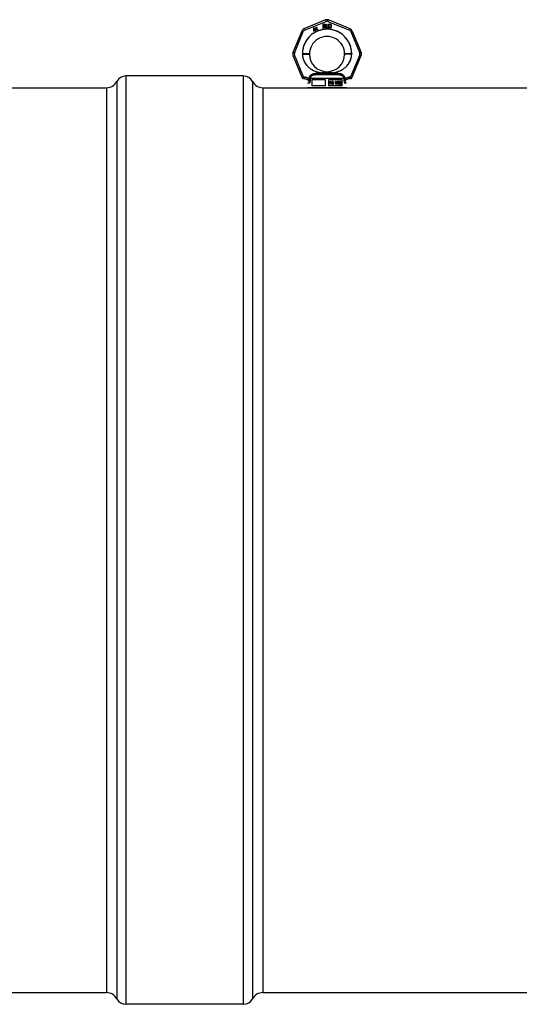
# Model space of a CAD drawing. Header units: millimetres. Extents: x 0 to 420, y 0 to 297.
# Tile 21 of 37: x 151 to 168, y 215 to 248. Entities that reach past the tile are written whole.
import ezdxf

# ---------------------------------------------------------------- set-up
doc = ezdxf.new("R2010")
doc.units = ezdxf.units.MM
doc.header["$LTSCALE"] = 23.1
doc.layers.get('0').update_dxf_attribs({"linetype": 'CONTINUOUS'})
doc.layers.add('001-M31079-X02', color=7, linetype='CONTINUOUS')
doc.layers.add('AXES_REF', color=7, linetype='CONTINUOUS')

msp = doc.modelspace()

# ---------------------------------------------------------------- linework, layer by layer
at = {"color": 7, "linetype": 'Continuous'}
msp.add_line((161.245, 245.538), (161.557, 245.538), dxfattribs=at)
at = {"layer": '001-M31079-X02', "color": 9, "linetype": 'Continuous'}
for p, q in [((161.351, 247.789), (160.635, 247.492)), ((160.654, 247.446), (161.371, 247.743)), ((161.431, 247.743), (162.147, 247.446)), ((162.167, 247.492), (161.45, 247.789)), ((160.564, 247.422), (160.267, 246.706)), ((160.315, 246.688), (160.612, 247.404)), ((162.189, 247.404), (162.486, 246.688)), ((162.237, 247.422), (162.534, 246.706)), ((160.267, 246.606), (160.572, 245.871)), ((160.62, 245.894), (160.315, 246.628)), ((160.582, 246.655), (160.582, 246.664)), ((162.486, 246.628), (162.182, 245.894)), ((162.22, 246.664), (162.22, 246.655)), ((162.229, 245.871), (162.534, 246.606)), ((160.62, 245.84), (160.616, 245.84)), ((160.637, 245.894), (160.62, 245.894)), ((160.62, 245.894), (160.62, 245.84)), ((160.637, 245.84), (160.62, 245.84)), ((160.637, 245.894), (160.637, 245.84)), ((160.808, 245.837), (160.808, 245.82)), ((161.96, 245.839), (160.841, 245.839)), ((160.982, 245.967), (160.977, 246.004)), ((161.819, 245.967), (160.982, 245.967)), ((161.231, 246.03), (161.234, 245.993)), ((161.231, 246.03), (161.234, 245.993)), ((161.57, 246.03), (161.568, 245.993)), ((161.824, 246.004), (161.819, 245.967)), ((161.819, 245.967), (161.824, 246.004)), ((161.993, 245.82), (161.994, 245.837)), ((162.182, 245.894), (162.164, 245.894)), ((162.164, 245.894), (162.164, 245.84)), ((162.182, 245.84), (162.164, 245.84)), ((162.182, 245.894), (162.182, 245.84)), ((162.182, 245.84), (162.186, 245.84)), ((160.818, 245.684), (160.751, 245.684)), ((162.051, 245.684), (161.983, 245.684))]:
    msp.add_line(p, q, dxfattribs=at)
at = {"layer": '001-M31079-X02', "color": 7, "linetype": 'Continuous'}
for p, q in [((160.954, 247.526), (160.946, 247.436)), ((160.965, 247.533), (160.954, 247.526)), ((160.959, 247.443), (160.965, 247.507)), ((161.003, 247.468), (160.965, 247.533)), ((160.965, 247.507), (160.991, 247.462)), ((161.021, 247.479), (161.003, 247.468)), ((161.03, 247.464), (161.011, 247.454)), ((161.035, 247.525), (161.02, 247.516)), ((161.02, 247.516), (161.025, 247.507)), ((161.03, 247.464), (161.021, 247.479)), ((161.033, 247.55), (161.024, 247.544)), ((161.024, 247.544), (161.035, 247.525)), ((161.04, 247.515), (161.025, 247.507)), ((161.044, 247.53), (161.033, 247.55)), ((161.04, 247.515), (161.068, 247.467)), ((161.065, 247.542), (161.044, 247.53)), ((161.05, 247.521), (161.07, 247.533)), ((161.075, 247.478), (161.05, 247.521)), ((161.065, 247.542), (161.07, 247.533)), ((161.068, 247.467), (161.077, 247.46)), ((161.075, 247.478), (161.081, 247.472)), ((161.089, 247.47), (161.081, 247.472)), ((161.1, 247.473), (161.089, 247.47)), ((161.105, 247.463), (161.093, 247.459)), ((161.1, 247.473), (161.105, 247.463)), ((161.259, 247.652), (161.311, 247.652)), ((161.259, 247.652), (161.259, 247.522)), ((161.272, 247.522), (161.259, 247.522)), ((161.309, 247.58), (161.272, 247.58)), ((161.272, 247.58), (161.272, 247.522)), ((161.309, 247.58), (161.326, 247.522)), ((161.322, 247.649), (161.311, 247.652)), ((161.322, 247.649), (161.33, 247.64)), ((161.33, 247.591), (161.322, 247.585)), ((161.341, 247.522), (161.322, 247.585)), ((161.341, 247.522), (161.326, 247.522)), ((161.33, 247.64), (161.337, 247.629)), ((161.337, 247.602), (161.33, 247.591)), ((161.337, 247.629), (161.339, 247.621)), ((161.339, 247.61), (161.337, 247.602)), ((161.339, 247.621), (161.339, 247.61)), ((161.358, 247.652), (161.371, 247.652)), ((161.358, 247.652), (161.358, 247.566)), ((161.358, 247.566), (161.361, 247.552)), ((161.361, 247.552), (161.365, 247.541)), ((161.365, 247.541), (161.374, 247.53)), ((161.371, 247.652), (161.371, 247.566)), ((161.371, 247.566), (161.374, 247.555)), ((161.374, 247.555), (161.378, 247.546)), ((161.374, 247.53), (161.382, 247.524)), ((161.378, 247.546), (161.384, 247.541)), ((161.393, 247.522), (161.382, 247.524)), ((161.393, 247.538), (161.384, 247.541)), ((161.393, 247.538), (161.402, 247.538)), ((161.402, 247.522), (161.393, 247.522)), ((161.41, 247.541), (161.402, 247.538)), ((161.413, 247.524), (161.402, 247.522)), ((161.417, 247.546), (161.41, 247.541)), ((161.421, 247.53), (161.413, 247.524)), ((161.421, 247.555), (161.417, 247.546)), ((161.423, 247.566), (161.421, 247.555)), ((161.43, 247.541), (161.421, 247.53)), ((161.423, 247.652), (161.436, 247.652)), ((161.423, 247.652), (161.423, 247.566)), ((161.434, 247.552), (161.43, 247.541)), ((161.434, 247.552), (161.436, 247.566)), ((161.436, 247.652), (161.436, 247.566)), ((161.454, 247.652), (161.506, 247.652)), ((161.454, 247.652), (161.454, 247.522)), ((161.506, 247.522), (161.454, 247.522)), ((161.517, 247.649), (161.506, 247.652)), ((161.517, 247.524), (161.506, 247.522)), ((161.517, 247.649), (161.525, 247.643)), ((161.525, 247.53), (161.517, 247.524)), ((161.525, 247.643), (161.534, 247.632)), ((161.534, 247.541), (161.525, 247.53)), ((161.534, 247.632), (161.538, 247.621)), ((161.538, 247.552), (161.534, 247.541)), ((161.54, 247.607), (161.538, 247.621)), ((161.538, 247.552), (161.54, 247.566)), ((161.54, 247.607), (161.54, 247.566)), ((160.946, 247.436), (160.955, 247.421)), ((160.955, 247.421), (161, 247.447)), ((160.991, 247.462), (160.959, 247.443)), ((161, 247.447), (161.018, 247.416)), ((161.03, 247.42), (161.011, 247.454)), ((161.018, 247.416), (161.03, 247.416)), ((161.077, 247.46), (161.086, 247.458)), ((161.086, 247.458), (161.093, 247.459)), ((160.582, 246.664), (160.582, 246.655)), ((162.22, 246.655), (162.22, 246.664)), ((160.808, 245.837), (160.808, 245.82)), ((161.993, 245.82), (161.994, 245.837)), ((161.994, 245.837), (161.993, 245.82)), ((161.993, 245.82), (161.993, 245.82))]:
    msp.add_line(p, q, dxfattribs=at)
at = {"layer": '001-M31079-X02', "color": 6, "linetype": 'Continuous'}
for p, q in [((161.313, 247.638), (161.272, 247.638)), ((161.272, 247.596), (161.272, 247.638)), ((161.313, 247.596), (161.272, 247.596)), ((161.313, 247.638), (161.319, 247.635)), ((161.319, 247.599), (161.313, 247.596)), ((161.319, 247.635), (161.324, 247.629)), ((161.324, 247.604), (161.319, 247.599)), ((161.324, 247.629), (161.326, 247.621)), ((161.326, 247.613), (161.324, 247.604)), ((161.326, 247.621), (161.326, 247.613)), ((161.506, 247.635), (161.467, 247.635)), ((161.467, 247.538), (161.467, 247.635)), ((161.506, 247.538), (161.467, 247.538)), ((161.506, 247.635), (161.514, 247.632)), ((161.514, 247.541), (161.506, 247.538)), ((161.514, 247.632), (161.521, 247.627)), ((161.521, 247.546), (161.514, 247.541)), ((161.521, 247.627), (161.525, 247.618)), ((161.525, 247.555), (161.521, 247.546)), ((161.525, 247.618), (161.527, 247.607)), ((161.527, 247.566), (161.525, 247.555)), ((161.527, 247.607), (161.527, 247.566)), ((160.841, 245.839), (160.842, 245.822)), ((161.96, 245.839), (161.96, 245.822)), ((162.051, 245.538), (160.751, 245.538)), ((161.349, 245.798), (160.9, 245.798)), ((160.9, 245.798), (160.9, 245.603)), ((161.349, 245.603), (160.9, 245.603)), ((161.349, 245.603), (161.349, 245.798)), ((161.902, 245.798), (161.453, 245.798)), ((161.453, 245.798), (161.453, 245.603)), ((161.902, 245.603), (161.453, 245.603)), ((161.499, 245.747), (161.534, 245.747)), ((161.499, 245.656), (161.499, 245.747)), ((161.51, 245.656), (161.499, 245.656)), ((161.502, 245.656), (161.502, 245.747)), ((161.535, 245.737), (161.507, 245.737)), ((161.507, 245.737), (161.507, 245.708)), ((161.507, 245.708), (161.535, 245.708)), ((161.533, 245.696), (161.507, 245.696)), ((161.507, 245.696), (161.507, 245.656)), ((161.51, 245.708), (161.51, 245.737)), ((161.51, 245.696), (161.51, 245.656)), ((161.53, 245.696), (161.54, 245.656)), ((161.538, 245.745), (161.531, 245.747)), ((161.532, 245.737), (161.536, 245.735)), ((161.536, 245.71), (161.532, 245.708)), ((161.533, 245.696), (161.543, 245.656)), ((161.541, 245.745), (161.534, 245.747)), ((161.535, 245.737), (161.539, 245.735)), ((161.539, 245.71), (161.535, 245.708)), ((161.539, 245.735), (161.536, 245.735)), ((161.536, 245.735), (161.539, 245.731)), ((161.539, 245.714), (161.536, 245.71)), ((161.539, 245.71), (161.536, 245.71)), ((161.541, 245.745), (161.538, 245.745)), ((161.543, 245.739), (161.538, 245.745)), ((161.538, 245.7), (161.543, 245.704)), ((161.541, 245.7), (161.538, 245.7)), ((161.55, 245.656), (161.538, 245.7)), ((161.539, 245.735), (161.542, 245.731)), ((161.542, 245.731), (161.539, 245.731)), ((161.539, 245.731), (161.54, 245.725)), ((161.54, 245.72), (161.539, 245.714)), ((161.542, 245.714), (161.539, 245.71)), ((161.542, 245.714), (161.539, 245.714)), ((161.543, 245.725), (161.54, 245.725)), ((161.54, 245.72), (161.54, 245.725)), ((161.543, 245.72), (161.54, 245.72)), ((161.553, 245.656), (161.54, 245.656)), ((161.546, 245.739), (161.541, 245.745)), ((161.541, 245.7), (161.546, 245.704)), ((161.553, 245.656), (161.541, 245.7)), ((161.542, 245.731), (161.543, 245.725)), ((161.543, 245.72), (161.542, 245.714)), ((161.546, 245.739), (161.543, 245.739)), ((161.547, 245.731), (161.543, 245.739)), ((161.543, 245.725), (161.543, 245.72)), ((161.543, 245.704), (161.547, 245.712)), ((161.546, 245.704), (161.543, 245.704)), ((161.55, 245.731), (161.546, 245.739)), ((161.546, 245.704), (161.55, 245.712)), ((161.55, 245.731), (161.547, 245.731)), ((161.548, 245.725), (161.547, 245.731)), ((161.547, 245.712), (161.548, 245.718)), ((161.55, 245.712), (161.547, 245.712)), ((161.551, 245.725), (161.548, 245.725)), ((161.548, 245.725), (161.548, 245.718)), ((161.551, 245.718), (161.548, 245.718)), ((161.551, 245.725), (161.55, 245.731)), ((161.55, 245.712), (161.551, 245.718)), ((161.551, 245.725), (161.551, 245.718)), ((161.572, 245.681), (161.561, 245.681)), ((161.561, 245.681), (161.562, 245.673)), ((161.565, 245.673), (161.562, 245.673)), ((161.562, 245.673), (161.566, 245.663)), ((161.564, 245.681), (161.565, 245.673)), ((161.566, 245.733), (161.565, 245.725)), ((161.568, 245.725), (161.565, 245.725)), ((161.565, 245.718), (161.565, 245.725)), ((161.568, 245.718), (161.565, 245.718)), ((161.565, 245.718), (161.566, 245.71)), ((161.565, 245.673), (161.569, 245.663)), ((161.571, 245.741), (161.566, 245.733)), ((161.569, 245.733), (161.566, 245.733)), ((161.569, 245.71), (161.566, 245.71)), ((161.566, 245.71), (161.571, 245.702)), ((161.569, 245.663), (161.566, 245.663)), ((161.566, 245.663), (161.573, 245.658)), ((161.569, 245.733), (161.568, 245.725)), ((161.568, 245.725), (161.568, 245.718)), ((161.568, 245.718), (161.569, 245.71)), ((161.574, 245.741), (161.569, 245.733)), ((161.569, 245.71), (161.574, 245.702)), ((161.57, 245.675), (161.569, 245.681)), ((161.569, 245.663), (161.576, 245.658)), ((161.573, 245.675), (161.57, 245.675)), ((161.574, 245.669), (161.57, 245.675)), ((161.577, 245.745), (161.571, 245.741)), ((161.574, 245.741), (161.571, 245.741)), ((161.574, 245.702), (161.571, 245.702)), ((161.571, 245.702), (161.577, 245.698)), ((161.573, 245.675), (161.572, 245.681)), ((161.573, 245.723), (161.574, 245.729)), ((161.576, 245.723), (161.573, 245.723)), ((161.573, 245.723), (161.573, 245.72)), ((161.576, 245.72), (161.573, 245.72)), ((161.574, 245.714), (161.573, 245.72)), ((161.577, 245.669), (161.573, 245.675)), ((161.576, 245.658), (161.573, 245.658)), ((161.573, 245.658), (161.579, 245.656)), ((161.58, 245.745), (161.574, 245.741)), ((161.574, 245.729), (161.578, 245.733)), ((161.577, 245.729), (161.574, 245.729)), ((161.577, 245.714), (161.574, 245.714)), ((161.578, 245.71), (161.574, 245.714)), ((161.574, 245.702), (161.58, 245.698)), ((161.577, 245.669), (161.574, 245.669)), ((161.579, 245.667), (161.574, 245.669)), ((161.576, 245.723), (161.577, 245.729)), ((161.576, 245.72), (161.576, 245.723)), ((161.577, 245.714), (161.576, 245.72)), ((161.576, 245.658), (161.582, 245.656)), ((161.582, 245.747), (161.577, 245.745)), ((161.58, 245.745), (161.577, 245.745)), ((161.577, 245.729), (161.581, 245.733)), ((161.581, 245.71), (161.577, 245.714)), ((161.58, 245.698), (161.577, 245.698)), ((161.577, 245.698), (161.582, 245.696)), ((161.582, 245.667), (161.577, 245.669)), ((161.578, 245.733), (161.582, 245.735)), ((161.581, 245.733), (161.578, 245.733)), ((161.581, 245.71), (161.578, 245.71)), ((161.582, 245.708), (161.578, 245.71)), ((161.593, 245.667), (161.579, 245.667)), ((161.593, 245.656), (161.579, 245.656)), ((161.585, 245.747), (161.58, 245.745)), ((161.58, 245.698), (161.585, 245.696)), ((161.581, 245.733), (161.585, 245.735)), ((161.585, 245.708), (161.581, 245.71)), ((161.592, 245.747), (161.582, 245.747)), ((161.593, 245.735), (161.582, 245.735)), ((161.593, 245.708), (161.582, 245.708)), ((161.593, 245.696), (161.582, 245.696)), ((161.596, 245.745), (161.589, 245.747)), ((161.59, 245.735), (161.594, 245.733)), ((161.597, 245.706), (161.59, 245.708)), ((161.59, 245.696), (161.596, 245.694)), ((161.596, 245.669), (161.59, 245.667)), ((161.59, 245.656), (161.597, 245.658)), ((161.599, 245.745), (161.592, 245.747)), ((161.593, 245.735), (161.597, 245.733)), ((161.6, 245.706), (161.593, 245.708)), ((161.593, 245.696), (161.599, 245.694)), ((161.599, 245.669), (161.593, 245.667)), ((161.593, 245.656), (161.6, 245.658)), ((161.597, 245.733), (161.594, 245.733)), ((161.594, 245.733), (161.597, 245.729)), ((161.599, 245.745), (161.596, 245.745)), ((161.601, 245.739), (161.596, 245.745)), ((161.599, 245.694), (161.596, 245.694)), ((161.596, 245.694), (161.6, 245.69)), ((161.6, 245.673), (161.596, 245.669)), ((161.599, 245.669), (161.596, 245.669)), ((161.597, 245.733), (161.6, 245.729)), ((161.6, 245.729), (161.597, 245.729)), ((161.597, 245.729), (161.598, 245.725)), ((161.6, 245.706), (161.597, 245.706)), ((161.602, 245.702), (161.597, 245.706)), ((161.597, 245.658), (161.602, 245.661)), ((161.6, 245.658), (161.597, 245.658)), ((161.598, 245.725), (161.609, 245.725)), ((161.604, 245.739), (161.599, 245.745)), ((161.599, 245.694), (161.603, 245.69)), ((161.603, 245.673), (161.599, 245.669)), ((161.6, 245.729), (161.601, 245.725)), ((161.605, 245.702), (161.6, 245.706)), ((161.603, 245.69), (161.6, 245.69)), ((161.6, 245.69), (161.602, 245.685)), ((161.602, 245.679), (161.6, 245.673)), ((161.603, 245.673), (161.6, 245.673)), ((161.6, 245.658), (161.605, 245.661)), ((161.604, 245.739), (161.601, 245.739)), ((161.605, 245.731), (161.601, 245.739)), ((161.605, 245.702), (161.602, 245.702)), ((161.608, 245.694), (161.602, 245.702)), ((161.605, 245.685), (161.602, 245.685)), ((161.602, 245.679), (161.602, 245.685)), ((161.605, 245.679), (161.602, 245.679)), ((161.602, 245.661), (161.608, 245.669)), ((161.605, 245.661), (161.602, 245.661)), ((161.603, 245.69), (161.605, 245.685)), ((161.605, 245.679), (161.603, 245.673)), ((161.608, 245.731), (161.604, 245.739)), ((161.608, 245.731), (161.605, 245.731)), ((161.606, 245.725), (161.605, 245.731)), ((161.611, 245.694), (161.605, 245.702)), ((161.605, 245.685), (161.605, 245.679)), ((161.605, 245.661), (161.611, 245.669)), ((161.609, 245.725), (161.608, 245.731)), ((161.611, 245.694), (161.608, 245.694)), ((161.61, 245.687), (161.608, 245.694)), ((161.608, 245.669), (161.61, 245.677)), ((161.611, 245.669), (161.608, 245.669)), ((161.613, 245.687), (161.61, 245.687)), ((161.61, 245.687), (161.61, 245.677)), ((161.613, 245.677), (161.61, 245.677)), ((161.613, 245.687), (161.611, 245.694)), ((161.611, 245.669), (161.613, 245.677)), ((161.613, 245.677), (161.613, 245.687)), ((161.701, 245.747), (161.686, 245.747)), ((161.686, 245.656), (161.686, 245.747)), ((161.697, 245.656), (161.686, 245.656)), ((161.689, 245.747), (161.689, 245.656)), ((161.697, 245.727), (161.694, 245.727)), ((161.694, 245.727), (161.694, 245.656)), ((161.694, 245.727), (161.713, 245.656)), ((161.697, 245.656), (161.697, 245.727)), ((161.697, 245.727), (161.716, 245.656)), ((161.718, 245.665), (161.698, 245.747)), ((161.721, 245.665), (161.701, 245.747)), ((161.726, 245.656), (161.713, 245.656)), ((161.738, 245.747), (161.718, 245.665)), ((161.721, 245.665), (161.718, 245.665)), ((161.741, 245.747), (161.721, 245.665)), ((161.723, 245.656), (161.742, 245.727)), ((161.726, 245.656), (161.745, 245.727)), ((161.753, 245.747), (161.738, 245.747)), ((161.745, 245.727), (161.742, 245.727)), ((161.742, 245.656), (161.742, 245.727)), ((161.753, 245.656), (161.742, 245.656)), ((161.745, 245.727), (161.745, 245.656)), ((161.75, 245.747), (161.75, 245.656)), ((161.753, 245.656), (161.753, 245.747)), ((161.771, 245.677), (161.761, 245.677)), ((161.761, 245.677), (161.762, 245.671)), ((161.764, 245.733), (161.762, 245.725)), ((161.772, 245.725), (161.762, 245.725)), ((161.765, 245.671), (161.762, 245.671)), ((161.762, 245.671), (161.765, 245.665)), ((161.769, 245.741), (161.764, 245.733)), ((161.767, 245.733), (161.764, 245.733)), ((161.764, 245.677), (161.765, 245.671)), ((161.767, 245.733), (161.765, 245.725)), ((161.765, 245.671), (161.768, 245.665)), ((161.768, 245.665), (161.765, 245.665)), ((161.765, 245.665), (161.769, 245.661)), ((161.772, 245.741), (161.767, 245.733)), ((161.769, 245.673), (161.768, 245.677)), ((161.768, 245.665), (161.772, 245.661)), ((161.774, 245.745), (161.769, 245.741)), ((161.772, 245.741), (161.769, 245.741)), ((161.769, 245.725), (161.772, 245.731)), ((161.772, 245.673), (161.769, 245.673)), ((161.772, 245.669), (161.769, 245.673)), ((161.772, 245.661), (161.769, 245.661)), ((161.769, 245.661), (161.774, 245.658)), ((161.772, 245.673), (161.771, 245.677)), ((161.777, 245.745), (161.772, 245.741)), ((161.772, 245.731), (161.776, 245.735)), ((161.772, 245.725), (161.775, 245.731)), ((161.775, 245.731), (161.772, 245.731)), ((161.775, 245.669), (161.772, 245.673)), ((161.775, 245.669), (161.772, 245.669)), ((161.774, 245.667), (161.772, 245.669)), ((161.772, 245.661), (161.777, 245.658)), ((161.784, 245.747), (161.774, 245.745)), ((161.777, 245.745), (161.774, 245.745)), ((161.777, 245.667), (161.774, 245.667)), ((161.781, 245.665), (161.774, 245.667)), ((161.777, 245.658), (161.774, 245.658)), ((161.774, 245.658), (161.78, 245.656)), ((161.775, 245.731), (161.779, 245.735)), ((161.777, 245.667), (161.775, 245.669)), ((161.776, 245.735), (161.783, 245.737)), ((161.779, 245.735), (161.776, 245.735)), ((161.787, 245.747), (161.777, 245.745)), ((161.784, 245.665), (161.777, 245.667)), ((161.777, 245.658), (161.783, 245.656)), ((161.779, 245.735), (161.786, 245.737)), ((161.794, 245.656), (161.78, 245.656)), ((161.792, 245.665), (161.781, 245.665)), ((161.791, 245.737), (161.783, 245.737)), ((161.791, 245.706), (161.783, 245.706)), ((161.783, 245.698), (161.783, 245.706)), ((161.791, 245.698), (161.783, 245.698)), ((161.79, 245.747), (161.784, 245.747)), ((161.786, 245.706), (161.786, 245.698)), ((161.796, 245.745), (161.787, 245.747)), ((161.788, 245.737), (161.795, 245.735)), ((161.796, 245.71), (161.788, 245.706)), ((161.788, 245.698), (161.796, 245.696)), ((161.796, 245.667), (161.789, 245.665)), ((161.799, 245.745), (161.79, 245.747)), ((161.791, 245.737), (161.798, 245.735)), ((161.799, 245.71), (161.791, 245.706)), ((161.791, 245.698), (161.799, 245.696)), ((161.791, 245.656), (161.796, 245.658)), ((161.799, 245.667), (161.792, 245.665)), ((161.794, 245.656), (161.799, 245.658)), ((161.798, 245.735), (161.795, 245.735)), ((161.795, 245.735), (161.799, 245.731)), ((161.799, 245.745), (161.796, 245.745)), ((161.801, 245.741), (161.796, 245.745)), ((161.799, 245.714), (161.796, 245.71)), ((161.799, 245.71), (161.796, 245.71)), ((161.799, 245.696), (161.796, 245.696)), ((161.796, 245.696), (161.8, 245.692)), ((161.799, 245.669), (161.796, 245.667)), ((161.799, 245.667), (161.796, 245.667)), ((161.796, 245.658), (161.801, 245.661)), ((161.799, 245.658), (161.796, 245.658)), ((161.798, 245.735), (161.802, 245.731)), ((161.804, 245.741), (161.799, 245.745)), ((161.802, 245.731), (161.799, 245.731)), ((161.799, 245.731), (161.801, 245.725)), ((161.801, 245.721), (161.799, 245.714)), ((161.802, 245.714), (161.799, 245.71)), ((161.802, 245.714), (161.799, 245.714)), ((161.799, 245.702), (161.804, 245.708)), ((161.802, 245.702), (161.799, 245.702)), ((161.805, 245.698), (161.799, 245.702)), ((161.799, 245.696), (161.803, 245.692)), ((161.801, 245.673), (161.799, 245.669)), ((161.802, 245.669), (161.799, 245.667)), ((161.802, 245.669), (161.799, 245.669)), ((161.799, 245.658), (161.804, 245.661)), ((161.803, 245.692), (161.8, 245.692)), ((161.8, 245.692), (161.803, 245.685)), ((161.804, 245.741), (161.801, 245.741)), ((161.807, 245.733), (161.801, 245.741)), ((161.804, 245.725), (161.801, 245.725)), ((161.801, 245.721), (161.801, 245.725)), ((161.804, 245.721), (161.801, 245.721)), ((161.803, 245.677), (161.801, 245.673)), ((161.804, 245.673), (161.801, 245.673)), ((161.801, 245.661), (161.805, 245.665)), ((161.804, 245.661), (161.801, 245.661)), ((161.802, 245.731), (161.804, 245.725)), ((161.804, 245.721), (161.802, 245.714)), ((161.802, 245.702), (161.807, 245.708)), ((161.808, 245.698), (161.802, 245.702)), ((161.804, 245.673), (161.802, 245.669)), ((161.803, 245.692), (161.806, 245.685)), ((161.806, 245.685), (161.803, 245.685)), ((161.803, 245.677), (161.803, 245.685)), ((161.806, 245.677), (161.803, 245.677)), ((161.81, 245.733), (161.804, 245.741)), ((161.804, 245.725), (161.804, 245.721)), ((161.804, 245.708), (161.807, 245.714)), ((161.807, 245.708), (161.804, 245.708)), ((161.806, 245.677), (161.804, 245.673)), ((161.804, 245.661), (161.808, 245.665)), ((161.808, 245.698), (161.805, 245.698)), ((161.808, 245.692), (161.805, 245.698)), ((161.805, 245.665), (161.808, 245.671)), ((161.808, 245.665), (161.805, 245.665)), ((161.806, 245.685), (161.806, 245.677)), ((161.81, 245.733), (161.807, 245.733)), ((161.808, 245.725), (161.807, 245.733)), ((161.807, 245.714), (161.808, 245.721)), ((161.807, 245.708), (161.81, 245.714)), ((161.81, 245.714), (161.807, 245.714)), ((161.811, 245.725), (161.808, 245.725)), ((161.808, 245.725), (161.808, 245.721)), ((161.811, 245.721), (161.808, 245.721)), ((161.811, 245.692), (161.808, 245.698)), ((161.811, 245.692), (161.808, 245.692)), ((161.809, 245.685), (161.808, 245.692)), ((161.808, 245.671), (161.809, 245.677)), ((161.808, 245.665), (161.811, 245.671)), ((161.808, 245.671), (161.811, 245.671)), ((161.812, 245.685), (161.809, 245.685)), ((161.809, 245.685), (161.809, 245.677)), ((161.812, 245.677), (161.809, 245.677)), ((161.811, 245.725), (161.81, 245.733)), ((161.81, 245.714), (161.811, 245.721)), ((161.811, 245.721), (161.811, 245.725)), ((161.812, 245.685), (161.811, 245.692)), ((161.811, 245.671), (161.812, 245.677)), ((161.812, 245.677), (161.812, 245.685)), ((161.822, 245.721), (161.82, 245.708)), ((161.823, 245.708), (161.82, 245.708)), ((161.82, 245.694), (161.82, 245.708)), ((161.823, 245.694), (161.82, 245.694)), ((161.82, 245.694), (161.822, 245.681)), ((161.824, 245.731), (161.822, 245.721)), ((161.825, 245.721), (161.822, 245.721)), ((161.825, 245.681), (161.822, 245.681)), ((161.822, 245.681), (161.824, 245.671)), ((161.825, 245.721), (161.823, 245.708)), ((161.823, 245.708), (161.823, 245.694)), ((161.823, 245.694), (161.825, 245.681)), ((161.828, 245.739), (161.824, 245.731)), ((161.827, 245.731), (161.824, 245.731)), ((161.827, 245.671), (161.824, 245.671)), ((161.824, 245.671), (161.828, 245.663)), ((161.827, 245.731), (161.825, 245.721)), ((161.825, 245.681), (161.827, 245.671)), ((161.831, 245.739), (161.827, 245.731)), ((161.827, 245.708), (161.828, 245.72)), ((161.835, 245.712), (161.827, 245.704)), ((161.83, 245.708), (161.827, 245.708)), ((161.827, 245.708), (161.827, 245.704)), ((161.83, 245.704), (161.827, 245.704)), ((161.827, 245.671), (161.831, 245.663)), ((161.835, 245.745), (161.828, 245.739)), ((161.831, 245.739), (161.828, 245.739)), ((161.828, 245.72), (161.83, 245.725)), ((161.831, 245.72), (161.828, 245.72)), ((161.828, 245.689), (161.83, 245.694)), ((161.831, 245.689), (161.828, 245.689)), ((161.828, 245.689), (161.828, 245.683)), ((161.831, 245.683), (161.828, 245.683)), ((161.83, 245.677), (161.828, 245.683)), ((161.831, 245.663), (161.828, 245.663)), ((161.828, 245.663), (161.835, 245.658)), ((161.83, 245.725), (161.832, 245.731)), ((161.833, 245.725), (161.83, 245.725)), ((161.83, 245.708), (161.831, 245.72)), ((161.838, 245.712), (161.83, 245.704)), ((161.83, 245.704), (161.83, 245.708)), ((161.83, 245.694), (161.832, 245.698)), ((161.833, 245.694), (161.83, 245.694)), ((161.833, 245.677), (161.83, 245.677)), ((161.832, 245.671), (161.83, 245.677)), ((161.838, 245.745), (161.831, 245.739)), ((161.831, 245.72), (161.833, 245.725)), ((161.831, 245.689), (161.833, 245.694)), ((161.831, 245.683), (161.831, 245.689)), ((161.833, 245.677), (161.831, 245.683)), ((161.831, 245.663), (161.838, 245.658)), ((161.832, 245.731), (161.836, 245.735)), ((161.835, 245.731), (161.832, 245.731)), ((161.832, 245.698), (161.836, 245.702)), ((161.835, 245.698), (161.832, 245.698)), ((161.835, 245.671), (161.832, 245.671)), ((161.836, 245.667), (161.832, 245.671)), ((161.833, 245.725), (161.835, 245.731)), ((161.833, 245.694), (161.835, 245.698)), ((161.835, 245.671), (161.833, 245.677)), ((161.842, 245.747), (161.835, 245.745)), ((161.838, 245.745), (161.835, 245.745)), ((161.835, 245.731), (161.839, 245.735)), ((161.842, 245.714), (161.835, 245.712)), ((161.838, 245.712), (161.835, 245.712)), ((161.835, 245.698), (161.839, 245.702)), ((161.839, 245.667), (161.835, 245.671)), ((161.838, 245.658), (161.835, 245.658)), ((161.835, 245.658), (161.842, 245.656)), ((161.836, 245.735), (161.84, 245.737)), ((161.839, 245.735), (161.836, 245.735)), ((161.836, 245.702), (161.84, 245.704)), ((161.839, 245.702), (161.836, 245.702)), ((161.839, 245.667), (161.836, 245.667)), ((161.84, 245.665), (161.836, 245.667)), ((161.845, 245.747), (161.838, 245.745)), ((161.845, 245.714), (161.838, 245.712)), ((161.838, 245.658), (161.845, 245.656)), ((161.839, 245.735), (161.843, 245.737)), ((161.839, 245.702), (161.843, 245.704)), ((161.843, 245.665), (161.839, 245.667)), ((161.851, 245.737), (161.84, 245.737)), ((161.853, 245.704), (161.84, 245.704)), ((161.853, 245.665), (161.84, 245.665)), ((161.85, 245.747), (161.842, 245.747)), ((161.851, 245.714), (161.842, 245.714)), ((161.851, 245.656), (161.842, 245.656)), ((161.854, 245.745), (161.847, 245.747)), ((161.848, 245.737), (161.852, 245.735)), ((161.855, 245.712), (161.848, 245.714)), ((161.848, 245.656), (161.855, 245.658)), ((161.857, 245.745), (161.85, 245.747)), ((161.85, 245.704), (161.854, 245.702)), ((161.854, 245.667), (161.85, 245.665)), ((161.851, 245.737), (161.855, 245.735)), ((161.858, 245.712), (161.851, 245.714)), ((161.851, 245.656), (161.858, 245.658)), ((161.855, 245.735), (161.852, 245.735)), ((161.852, 245.735), (161.857, 245.731)), ((161.853, 245.704), (161.857, 245.702)), ((161.857, 245.667), (161.853, 245.665)), ((161.857, 245.745), (161.854, 245.745)), ((161.861, 245.739), (161.854, 245.745)), ((161.857, 245.702), (161.854, 245.702)), ((161.854, 245.702), (161.858, 245.698)), ((161.858, 245.671), (161.854, 245.667)), ((161.857, 245.667), (161.854, 245.667)), ((161.855, 245.735), (161.86, 245.731)), ((161.858, 245.712), (161.855, 245.712)), ((161.862, 245.706), (161.855, 245.712)), ((161.855, 245.658), (161.862, 245.663)), ((161.858, 245.658), (161.855, 245.658)), ((161.864, 245.739), (161.857, 245.745)), ((161.86, 245.731), (161.857, 245.731)), ((161.857, 245.731), (161.859, 245.725)), ((161.857, 245.702), (161.861, 245.698)), ((161.861, 245.671), (161.857, 245.667)), ((161.865, 245.706), (161.858, 245.712)), ((161.861, 245.698), (161.858, 245.698)), ((161.858, 245.698), (161.861, 245.694)), ((161.861, 245.677), (161.858, 245.671)), ((161.861, 245.671), (161.858, 245.671)), ((161.858, 245.658), (161.865, 245.663)), ((161.869, 245.725), (161.859, 245.725)), ((161.86, 245.731), (161.862, 245.725)), ((161.864, 245.739), (161.861, 245.739)), ((161.865, 245.731), (161.861, 245.739)), ((161.861, 245.698), (161.864, 245.694)), ((161.864, 245.694), (161.861, 245.694)), ((161.861, 245.694), (161.862, 245.689)), ((161.862, 245.683), (161.861, 245.677)), ((161.864, 245.677), (161.861, 245.671)), ((161.864, 245.677), (161.861, 245.677)), ((161.862, 245.706), (161.865, 245.706)), ((161.866, 245.7), (161.862, 245.706)), ((161.862, 245.689), (161.865, 245.689)), ((161.862, 245.683), (161.862, 245.689)), ((161.865, 245.683), (161.862, 245.683)), ((161.862, 245.663), (161.866, 245.671)), ((161.865, 245.663), (161.862, 245.663)), ((161.868, 245.731), (161.864, 245.739)), ((161.864, 245.694), (161.865, 245.689)), ((161.865, 245.683), (161.864, 245.677)), ((161.868, 245.731), (161.865, 245.731)), ((161.866, 245.725), (161.865, 245.731)), ((161.869, 245.7), (161.865, 245.706)), ((161.865, 245.689), (161.865, 245.683)), ((161.865, 245.663), (161.869, 245.671)), ((161.869, 245.7), (161.866, 245.7)), ((161.869, 245.69), (161.866, 245.7)), ((161.866, 245.671), (161.869, 245.681)), ((161.869, 245.671), (161.866, 245.671)), ((161.869, 245.725), (161.868, 245.731)), ((161.872, 245.69), (161.869, 245.7)), ((161.872, 245.69), (161.869, 245.69)), ((161.869, 245.69), (161.869, 245.681)), ((161.869, 245.671), (161.872, 245.681)), ((161.872, 245.681), (161.869, 245.681)), ((161.872, 245.681), (161.872, 245.69)), ((161.902, 245.603), (161.902, 245.798))]:
    msp.add_line(p, q, dxfattribs=at)
at = {"layer": '001-M31079-X02', "color": 9, "linetype": 'Continuous'}
for centre, radius, start, end in [((161.401, 247.669), 0.13, 67.5, 112.5), ((160.684, 247.372), 0.13, 112.5, 157.5), ((161.401, 246.664), 0.819, 359.9999, 180.0001), ((161.401, 247.671), 0.078, 67.5027, 112.4973), ((162.117, 247.372), 0.13, 22.5, 67.5), ((160.684, 247.374), 0.078, 112.5027, 157.4973), ((162.117, 247.374), 0.078, 22.5027, 67.4973), ((160.388, 246.656), 0.13, 157.5, 202.5), ((160.388, 246.658), 0.078, 157.5027, 202.4973), ((161.401, 246.656), 0.585, 180.6298, 359.3702), ((162.414, 246.658), 0.078, 337.5027, 22.4973), ((162.414, 246.656), 0.13, 337.5, 22.5), ((160.62, 245.892), 0.052, 202.5, 270), ((161.401, 317.693), 71.663, 269.86427, 270.13573), ((162.182, 245.892), 0.052, 270, 337.5)]:
    msp.add_arc(centre, radius, start, end, dxfattribs=at)
at = {"layer": '001-M31079-X02', "color": 6, "linetype": 'Continuous'}
msp.add_arc((161.401, 246.656), 0.585, 359.3702, 180.6298, dxfattribs=at)
at = {"layer": '001-M31079-X02', "color": 7, "linetype": 'Continuous'}
for start, end in [(180.0001, 180.6298), (359.3702, 359.9999)]:
    msp.add_arc((161.401, 246.664), 0.819, start, end, dxfattribs=at)
for points, knots in [([(162.22, 246.664), (162.22, 246.688), (162.217, 246.737), (162.208, 246.81), (162.191, 246.882), (162.168, 246.952), (162.139, 247.02), (162.105, 247.084), (162.064, 247.146), (162.018, 247.203), (161.967, 247.257), (161.912, 247.305), (161.852, 247.348), (161.789, 247.386), (161.723, 247.418), (161.654, 247.444), (161.583, 247.463), (161.511, 247.476), (161.437, 247.483), (161.364, 247.483), (161.291, 247.476), (161.218, 247.463), (161.147, 247.444), (161.078, 247.418), (161.012, 247.386), (160.949, 247.348), (160.889, 247.305), (160.834, 247.257), (160.783, 247.203), (160.737, 247.146), (160.697, 247.084), (160.662, 247.02), (160.633, 246.952), (160.61, 246.882), (160.594, 246.81), (160.584, 246.737), (160.582, 246.688), (160.582, 246.664)], [0, 0, 0, 0, 0.028575, 0.057156, 0.085737, 0.114317, 0.142895, 0.171472, 0.200048, 0.228622, 0.257194, 0.285764, 0.314333, 0.342901, 0.371466, 0.400031, 0.428594, 0.457157, 0.485719, 0.514281, 0.542844, 0.571406, 0.59997, 0.628535, 0.6571, 0.685667, 0.714236, 0.742807, 0.771379, 0.799953, 0.828529, 0.857106, 0.885684, 0.914264, 0.942844, 0.971426, 1, 1, 1, 1]), ([(160.582, 246.655), (160.582, 246.638), (160.584, 246.603), (160.592, 246.551), (160.605, 246.499), (160.624, 246.447), (160.647, 246.397), (160.676, 246.348), (160.709, 246.301), (160.748, 246.256), (160.791, 246.214), (160.839, 246.176), (160.891, 246.14), (160.948, 246.109), (161.01, 246.082), (161.077, 246.06), (161.151, 246.041), (161.203, 246.033), (161.231, 246.03)], [0, 0, 0, 0, 0.052181, 0.105353, 0.159651, 0.215126, 0.271704, 0.32921, 0.387812, 0.447543, 0.508501, 0.570744, 0.634508, 0.700129, 0.768169, 0.839498, 0.915758, 1, 1, 1, 1]), ([(161.57, 246.03), (161.598, 246.033), (161.65, 246.041), (161.724, 246.06), (161.791, 246.082), (161.853, 246.109), (161.91, 246.14), (161.962, 246.176), (162.01, 246.214), (162.054, 246.256), (162.092, 246.301), (162.126, 246.348), (162.154, 246.397), (162.178, 246.447), (162.196, 246.499), (162.209, 246.551), (162.217, 246.603), (162.219, 246.638), (162.22, 246.655)], [0, 0, 0, 0, 0.084241, 0.160502, 0.23183, 0.299871, 0.365492, 0.429256, 0.491499, 0.552457, 0.612188, 0.67079, 0.728296, 0.784874, 0.84035, 0.894647, 0.94782, 1, 1, 1, 1]), ([(160.808, 245.837), (160.808, 245.843), (160.808, 245.856), (160.811, 245.875), (160.817, 245.893), (160.825, 245.91), (160.836, 245.927), (160.849, 245.943), (160.864, 245.958), (160.882, 245.971), (160.902, 245.983), (160.925, 245.992), (160.95, 246), (160.968, 246.003), (160.977, 246.004)], [0, 0, 0, 0, 0.071456, 0.143201, 0.215645, 0.289352, 0.3649, 0.44284, 0.523767, 0.608375, 0.697396, 0.791631, 0.892104, 1, 1, 1, 1]), ([(160.977, 246.004), (161.007, 246.008), (161.065, 246.015), (161.15, 246.023), (161.204, 246.028), (161.231, 246.03)], [0, 0, 0, 0, 0.352866, 0.686157, 1, 1, 1, 1]), ([(161.57, 246.03), (161.597, 246.028), (161.652, 246.023), (161.736, 246.015), (161.794, 246.008), (161.824, 246.004)], [0, 0, 0, 0, 0.313843, 0.647134, 1, 1, 1, 1]), ([(161.824, 246.004), (161.833, 246.003), (161.851, 246), (161.877, 245.992), (161.899, 245.983), (161.92, 245.971), (161.937, 245.958), (161.953, 245.943), (161.966, 245.927), (161.976, 245.91), (161.984, 245.893), (161.99, 245.875), (161.993, 245.856), (161.994, 245.843), (161.994, 245.837)], [0, 0, 0, 0, 0.107937, 0.208445, 0.302691, 0.391707, 0.476314, 0.557239, 0.635179, 0.710727, 0.784434, 0.856863, 0.928573, 1, 1, 1, 1])]:
    msp.add_open_spline(points, degree=3, knots=knots, dxfattribs=at)
at = {"layer": '001-M31079-X02', "color": 9, "linetype": 'Continuous'}
for points, knots in [([(160.654, 247.446), (160.653, 247.449), (160.651, 247.454), (160.648, 247.462), (160.645, 247.469), (160.642, 247.476), (160.64, 247.481), (160.638, 247.486), (160.636, 247.489), (160.635, 247.493), (160.635, 247.492)], [0, 0, 0, 0, 0.175076, 0.344129, 0.50221, 0.644702, 0.767443, 0.866847, 0.940017, 1, 1, 1, 1]), ([(161.351, 247.789), (161.352, 247.79), (161.352, 247.786), (161.354, 247.783), (161.356, 247.778), (161.358, 247.773), (161.361, 247.766), (161.364, 247.759), (161.367, 247.751), (161.37, 247.746), (161.371, 247.743)], [0, 0, 0, 0, 0.059983, 0.133152, 0.232556, 0.355295, 0.497786, 0.655866, 0.824917, 1, 1, 1, 1]), ([(161.431, 247.743), (161.432, 247.746), (161.434, 247.751), (161.437, 247.759), (161.44, 247.766), (161.443, 247.773), (161.445, 247.778), (161.447, 247.783), (161.449, 247.786), (161.449, 247.79), (161.45, 247.789)], [0, 0, 0, 0, 0.175075, 0.344128, 0.502209, 0.644701, 0.767442, 0.866847, 0.940017, 1, 1, 1, 1]), ([(162.167, 247.492), (162.166, 247.493), (162.166, 247.489), (162.164, 247.486), (162.162, 247.481), (162.159, 247.476), (162.157, 247.469), (162.153, 247.462), (162.15, 247.454), (162.148, 247.449), (162.147, 247.446)], [0, 0, 0, 0, 0.059982, 0.133151, 0.232555, 0.355294, 0.497785, 0.655865, 0.824916, 1, 1, 1, 1]), ([(160.564, 247.422), (160.565, 247.423), (160.568, 247.421), (160.571, 247.42), (160.576, 247.418), (160.582, 247.416), (160.589, 247.413), (160.596, 247.41), (160.604, 247.407), (160.609, 247.405), (160.612, 247.404)], [0, 0, 0, 0, 0.060939, 0.13446, 0.234172, 0.357122, 0.499648, 0.657498, 0.82596, 1, 1, 1, 1]), ([(162.237, 247.422), (162.237, 247.423), (162.234, 247.421), (162.23, 247.42), (162.226, 247.418), (162.22, 247.416), (162.213, 247.414), (162.206, 247.411), (162.198, 247.407), (162.192, 247.405), (162.189, 247.404)], [0, 0, 0, 0, 0.059962, 0.129537, 0.22549, 0.345334, 0.487774, 0.647015, 0.821798, 1, 1, 1, 1]), ([(160.315, 246.688), (160.313, 246.689), (160.307, 246.691), (160.299, 246.694), (160.292, 246.697), (160.285, 246.7), (160.279, 246.702), (160.274, 246.704), (160.271, 246.704), (160.268, 246.707), (160.267, 246.706)], [0, 0, 0, 0, 0.174033, 0.342496, 0.500347, 0.642875, 0.765826, 0.865539, 0.93906, 1, 1, 1, 1]), ([(160.315, 246.628), (160.313, 246.627), (160.307, 246.624), (160.299, 246.621), (160.292, 246.618), (160.285, 246.615), (160.279, 246.612), (160.274, 246.61), (160.271, 246.608), (160.267, 246.607), (160.267, 246.606)], [0, 0, 0, 0, 0.172813, 0.340679, 0.498422, 0.641178, 0.764549, 0.864741, 0.938687, 1, 1, 1, 1]), ([(160.816, 246.656), (160.816, 246.658), (160.807, 246.657), (160.8, 246.659), (160.789, 246.659), (160.775, 246.66), (160.758, 246.661), (160.739, 246.662), (160.717, 246.662), (160.693, 246.663), (160.667, 246.663), (160.639, 246.663), (160.61, 246.664), (160.591, 246.664), (160.582, 246.664)], [0, 0, 0, 0, 0.02982, 0.064811, 0.111629, 0.171497, 0.24316, 0.326315, 0.419777, 0.524502, 0.635428, 0.753215, 0.877723, 1, 1, 1, 1]), ([(160.582, 246.664), (160.591, 246.664), (160.61, 246.664), (160.637, 246.663), (160.663, 246.663), (160.688, 246.663), (160.712, 246.662), (160.734, 246.662), (160.754, 246.661), (160.771, 246.661), (160.786, 246.66), (160.799, 246.659), (160.807, 246.657), (160.816, 246.658), (160.816, 246.656)], [0, 0, 0, 0, 0.119326, 0.238323, 0.350682, 0.456135, 0.557526, 0.651234, 0.73688, 0.812698, 0.878047, 0.929721, 0.967962, 1, 1, 1, 1]), ([(160.582, 246.655), (160.582, 246.634), (160.585, 246.591), (160.597, 246.529), (160.615, 246.468), (160.64, 246.411), (160.67, 246.356), (160.718, 246.288), (160.789, 246.212), (160.888, 246.14), (160.997, 246.085), (161.112, 246.048), (161.191, 246.035), (161.231, 246.03)], [0, 0, 0, 0, 0.064382, 0.128655, 0.192748, 0.256606, 0.320191, 0.383477, 0.508963, 0.63321, 0.756319, 0.878486, 1, 1, 1, 1]), ([(160.582, 246.655), (160.596, 246.655), (160.624, 246.655), (160.667, 246.655), (160.708, 246.655), (160.74, 246.654), (160.762, 246.654), (160.776, 246.653), (160.789, 246.653), (160.798, 246.652), (160.806, 246.652), (160.811, 246.651), (160.814, 246.65), (160.816, 246.65), (160.816, 246.65)], [0, 0, 0, 0, 0.180599, 0.365648, 0.544133, 0.703922, 0.773279, 0.834152, 0.885712, 0.927563, 0.95952, 0.981825, 0.994942, 1, 1, 1, 1]), ([(161.57, 246.03), (161.61, 246.035), (161.689, 246.048), (161.804, 246.085), (161.913, 246.14), (162.013, 246.212), (162.083, 246.288), (162.131, 246.356), (162.161, 246.411), (162.186, 246.468), (162.205, 246.529), (162.216, 246.591), (162.219, 246.634), (162.22, 246.655)], [0, 0, 0, 0, 0.121514, 0.243681, 0.36679, 0.491037, 0.616523, 0.679809, 0.743394, 0.807252, 0.871345, 0.935618, 1, 1, 1, 1]), ([(162.22, 246.664), (162.21, 246.664), (162.192, 246.664), (162.164, 246.663), (162.138, 246.663), (162.113, 246.663), (162.09, 246.662), (162.068, 246.662), (162.048, 246.661), (162.03, 246.661), (162.015, 246.66), (162.002, 246.659), (161.995, 246.657), (161.986, 246.658), (161.986, 246.656)], [0, 0, 0, 0, 0.119325, 0.238322, 0.350682, 0.456135, 0.557526, 0.651234, 0.736879, 0.812698, 0.878046, 0.929721, 0.967962, 1, 1, 1, 1]), ([(161.986, 246.656), (161.986, 246.658), (161.994, 246.657), (162.001, 246.659), (162.013, 246.659), (162.026, 246.66), (162.043, 246.661), (162.063, 246.662), (162.085, 246.662), (162.109, 246.663), (162.135, 246.663), (162.162, 246.663), (162.191, 246.664), (162.21, 246.664), (162.22, 246.664)], [0, 0, 0, 0, 0.02982, 0.064811, 0.11163, 0.171497, 0.243161, 0.326316, 0.419778, 0.524502, 0.635429, 0.753216, 0.877724, 1, 1, 1, 1]), ([(162.22, 246.655), (162.205, 246.655), (162.177, 246.655), (162.134, 246.655), (162.094, 246.655), (162.062, 246.654), (162.039, 246.654), (162.025, 246.653), (162.013, 246.653), (162.003, 246.652), (161.996, 246.652), (161.99, 246.651), (161.987, 246.65), (161.986, 246.65), (161.986, 246.65)], [0, 0, 0, 0, 0.180599, 0.365648, 0.544133, 0.703922, 0.773279, 0.834152, 0.885712, 0.927563, 0.95952, 0.981825, 0.994942, 1, 1, 1, 1]), ([(162.486, 246.688), (162.489, 246.689), (162.494, 246.691), (162.502, 246.694), (162.509, 246.697), (162.516, 246.7), (162.522, 246.702), (162.527, 246.704), (162.53, 246.704), (162.533, 246.707), (162.534, 246.706)], [0, 0, 0, 0, 0.174042, 0.342505, 0.500355, 0.642882, 0.765831, 0.865542, 0.939062, 1, 1, 1, 1]), ([(162.486, 246.628), (162.489, 246.627), (162.494, 246.624), (162.502, 246.621), (162.51, 246.618), (162.517, 246.615), (162.522, 246.612), (162.528, 246.61), (162.53, 246.608), (162.534, 246.607), (162.534, 246.606)], [0, 0, 0, 0, 0.172803, 0.34067, 0.498414, 0.641172, 0.764544, 0.864738, 0.938685, 1, 1, 1, 1]), ([(160.62, 245.894), (160.617, 245.893), (160.611, 245.89), (160.603, 245.887), (160.596, 245.884), (160.589, 245.881), (160.583, 245.878), (160.578, 245.876), (160.575, 245.874), (160.571, 245.873), (160.571, 245.872)], [0, 0, 0, 0, 0.170873, 0.339252, 0.497899, 0.640755, 0.764161, 0.864579, 0.938644, 1, 1, 1, 1]), ([(160.637, 245.894), (160.646, 245.894), (160.664, 245.893), (160.692, 245.888), (160.718, 245.88), (160.743, 245.869), (160.767, 245.855), (160.789, 245.839), (160.802, 245.827), (160.808, 245.82)], [0, 0, 0, 0, 0.142409, 0.286032, 0.430381, 0.574801, 0.718483, 0.860524, 1, 1, 1, 1]), ([(160.637, 245.84), (160.648, 245.84), (160.67, 245.838), (160.702, 245.83), (160.733, 245.816), (160.76, 245.797), (160.784, 245.774), (160.802, 245.747), (160.815, 245.716), (160.818, 245.695), (160.818, 245.684)], [0, 0, 0, 0, 0.125767, 0.251896, 0.378147, 0.504197, 0.629663, 0.754173, 0.877542, 1, 1, 1, 1]), ([(160.977, 246.004), (160.968, 246.003), (160.95, 246), (160.925, 245.992), (160.902, 245.983), (160.882, 245.971), (160.864, 245.958), (160.848, 245.943), (160.836, 245.927), (160.825, 245.91), (160.817, 245.892), (160.811, 245.874), (160.808, 245.856), (160.808, 245.843), (160.808, 245.837)], [0, 0, 0, 0, 0.107248, 0.208031, 0.302685, 0.392012, 0.476842, 0.557967, 0.636039, 0.71167, 0.785547, 0.858189, 0.929779, 1, 1, 1, 1]), ([(160.808, 245.837), (160.811, 245.837), (160.818, 245.837), (160.827, 245.838), (160.835, 245.838), (160.839, 245.838), (160.841, 245.839)], [0, 0, 0, 0, 0.304503, 0.5896, 0.826919, 1, 1, 1, 1]), ([(160.982, 245.967), (160.973, 245.966), (160.955, 245.963), (160.929, 245.955), (160.905, 245.944), (160.883, 245.929), (160.865, 245.91), (160.851, 245.888), (160.843, 245.864), (160.841, 245.847), (160.841, 245.839)], [0, 0, 0, 0, 0.13025, 0.258866, 0.385833, 0.511177, 0.634983, 0.757459, 0.878952, 1, 1, 1, 1]), ([(161.231, 246.03), (161.204, 246.028), (161.149, 246.023), (161.065, 246.015), (161.007, 246.008), (160.977, 246.004)], [0, 0, 0, 0, 0.313983, 0.64732, 1, 1, 1, 1]), ([(160.982, 245.967), (161.024, 245.972), (161.108, 245.982), (161.192, 245.99), (161.234, 245.993)], [0, 0, 0, 0, 0.500713, 1, 1, 1, 1]), ([(161.57, 246.03), (161.532, 246.03), (161.457, 246.03), (161.344, 246.03), (161.27, 246.03), (161.231, 246.03)], [0, 0, 0, 0, 0.341255, 0.65875, 1, 1, 1, 1]), ([(161.568, 245.993), (161.54, 245.995), (161.498, 245.997), (161.442, 245.999), (161.401, 245.999), (161.359, 245.999), (161.303, 245.997), (161.261, 245.995), (161.234, 245.993)], [0, 0, 0, 0, 0.250561, 0.375353, 0.5, 0.624647, 0.749438, 1, 1, 1, 1]), ([(161.819, 245.967), (161.777, 245.972), (161.694, 245.982), (161.61, 245.99), (161.568, 245.993)], [0, 0, 0, 0, 0.500713, 1, 1, 1, 1]), ([(161.824, 246.004), (161.794, 246.008), (161.736, 246.015), (161.652, 246.023), (161.597, 246.028), (161.57, 246.03)], [0, 0, 0, 0, 0.35268, 0.686017, 1, 1, 1, 1]), ([(161.819, 245.967), (161.828, 245.966), (161.846, 245.963), (161.872, 245.955), (161.896, 245.944), (161.918, 245.929), (161.936, 245.91), (161.95, 245.888), (161.958, 245.864), (161.96, 245.847), (161.96, 245.839)], [0, 0, 0, 0, 0.13025, 0.258866, 0.385833, 0.511177, 0.634982, 0.757459, 0.878951, 1, 1, 1, 1]), ([(161.994, 245.837), (161.994, 245.843), (161.993, 245.856), (161.99, 245.874), (161.984, 245.892), (161.976, 245.91), (161.966, 245.927), (161.953, 245.943), (161.937, 245.958), (161.92, 245.971), (161.899, 245.983), (161.876, 245.992), (161.851, 246), (161.833, 246.003), (161.824, 246.004)], [0, 0, 0, 0, 0.070278, 0.141913, 0.214561, 0.288425, 0.364052, 0.442118, 0.52324, 0.608071, 0.697382, 0.792005, 0.892756, 1, 1, 1, 1]), ([(161.994, 245.837), (161.99, 245.837), (161.983, 245.837), (161.974, 245.838), (161.966, 245.838), (161.962, 245.838), (161.96, 245.839)], [0, 0, 0, 0, 0.304503, 0.5896, 0.826919, 1, 1, 1, 1]), ([(162.164, 245.84), (162.153, 245.84), (162.131, 245.838), (162.099, 245.83), (162.069, 245.816), (162.041, 245.797), (162.018, 245.774), (161.999, 245.747), (161.987, 245.716), (161.984, 245.695), (161.983, 245.684)], [0, 0, 0, 0, 0.125767, 0.251896, 0.378147, 0.504197, 0.629663, 0.754173, 0.877542, 1, 1, 1, 1]), ([(161.993, 245.82), (161.999, 245.827), (162.012, 245.839), (162.034, 245.855), (162.058, 245.869), (162.083, 245.88), (162.11, 245.888), (162.137, 245.893), (162.155, 245.894), (162.164, 245.894)], [0, 0, 0, 0, 0.139407, 0.281547, 0.425273, 0.569753, 0.714131, 0.857816, 1, 1, 1, 1]), ([(162.23, 245.872), (162.23, 245.873), (162.226, 245.874), (162.223, 245.876), (162.218, 245.878), (162.213, 245.881), (162.206, 245.884), (162.198, 245.887), (162.19, 245.89), (162.185, 245.893), (162.182, 245.894)], [0, 0, 0, 0, 0.061337, 0.135484, 0.235635, 0.358902, 0.501737, 0.65946, 0.827349, 1, 1, 1, 1]), ([(160.808, 245.82), (160.811, 245.82), (160.818, 245.82), (160.827, 245.821), (160.835, 245.821), (160.84, 245.821), (160.842, 245.822)], [0, 0, 0, 0, 0.292513, 0.575188, 0.818321, 1, 1, 1, 1]), ([(160.842, 245.822), (160.84, 245.821), (160.835, 245.821), (160.827, 245.821), (160.818, 245.82), (160.811, 245.82), (160.808, 245.82)], [0, 0, 0, 0, 0.181684, 0.424818, 0.707491, 1, 1, 1, 1]), ([(160.818, 245.684), (160.82, 245.693), (160.821, 245.713), (160.821, 245.742), (160.819, 245.77), (160.814, 245.796), (160.81, 245.812), (160.808, 245.82)], [0, 0, 0, 0, 0.207564, 0.421591, 0.628947, 0.822617, 1, 1, 1, 1]), ([(160.842, 245.822), (160.842, 245.809), (160.841, 245.784), (160.836, 245.747), (160.829, 245.719), (160.823, 245.699), (160.82, 245.689), (160.818, 245.684)], [0, 0, 0, 0, 0.273906, 0.536474, 0.779925, 0.892935, 1, 1, 1, 1]), ([(161.96, 245.822), (161.959, 245.809), (161.96, 245.784), (161.965, 245.747), (161.972, 245.719), (161.978, 245.699), (161.982, 245.689), (161.983, 245.684)], [0, 0, 0, 0, 0.273906, 0.536475, 0.779926, 0.892935, 1, 1, 1, 1]), ([(161.993, 245.82), (161.99, 245.82), (161.983, 245.82), (161.974, 245.821), (161.966, 245.821), (161.962, 245.821), (161.96, 245.822)], [0, 0, 0, 0, 0.292512, 0.575186, 0.818319, 1, 1, 1, 1]), ([(161.96, 245.822), (161.962, 245.821), (161.966, 245.821), (161.974, 245.821), (161.983, 245.82), (161.99, 245.82), (161.993, 245.82)], [0, 0, 0, 0, 0.181684, 0.424818, 0.707491, 1, 1, 1, 1]), ([(161.993, 245.82), (161.991, 245.812), (161.987, 245.796), (161.982, 245.77), (161.98, 245.742), (161.98, 245.713), (161.982, 245.693), (161.983, 245.684)], [0, 0, 0, 0, 0.178771, 0.371864, 0.578833, 0.792671, 1, 1, 1, 1])]:
    msp.add_open_spline(points, degree=3, knots=knots, dxfattribs=at)
at = {"layer": 'AXES_REF', "color": 9, "linetype": 'Continuous'}
for p, q in [((154.719, 245.928), (154.719, 215.066)), ((158.619, 245.928), (158.619, 215.066)), ((154.069, 245.538), (154.069, 215.456)), ((154.413, 245.744), (154.413, 215.249)), ((158.925, 245.744), (158.925, 215.249)), ((159.269, 245.538), (159.269, 215.456))]:
    msp.add_line(p, q, dxfattribs=at)
at = {"layer": 'AXES_REF', "color": 7, "linetype": 'Continuous'}
for p, q in [((158.619, 245.928), (154.719, 245.928)), ((122.557, 245.538), (154.069, 245.538)), ((159.269, 245.538), (161.245, 245.538)), ((161.557, 245.538), (193.069, 245.538)), ((120.269, 215.456), (154.069, 215.456)), ((159.269, 215.456), (193.069, 215.456)), ((158.619, 215.066), (154.719, 215.066))]:
    msp.add_line(p, q, dxfattribs=at)
for centre, radius, start, end in [((154.719, 245.581), 0.347, 90, 151.9275), ((158.619, 245.581), 0.347, 28.0725, 90), ((154.069, 245.928), 0.39, 270, 331.9275), ((159.269, 245.928), 0.39, 208.0725, 270), ((154.069, 215.066), 0.39, 28.0725, 90), ((159.269, 215.066), 0.39, 90, 151.9275), ((154.719, 215.413), 0.347, 208.0725, 270), ((158.619, 215.413), 0.347, 270, 331.9275)]:
    msp.add_arc(centre, radius, start, end, dxfattribs=at)

doc.saveas('drawing.dxf')
